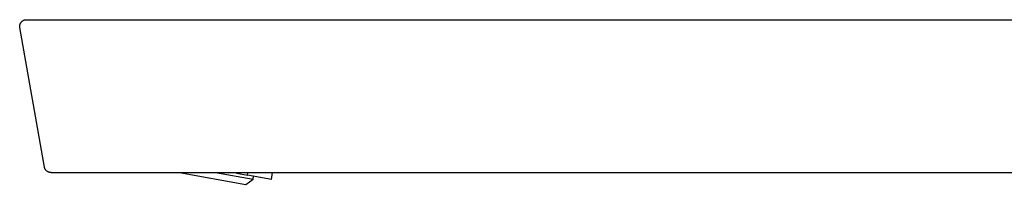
# Model space of a CAD drawing. Header units: millimetres. Extents: x 7 to 1076, y 12 to 702.
# Tile 1 of 24: x 7 to 123, y 636 to 655. Entities that reach past the tile are written whole.
import ezdxf

# ---------------------------------------------------------------- set-up
doc = ezdxf.new("R2010")
doc.units = ezdxf.units.MM

msp = doc.modelspace()

# ---------------------------------------------------------------- linework, layer by layer
at = {"color": 7, "linetype": 'Continuous', "lineweight": 30}
for p, q in [((8.07, 655), (190.36, 655)), ((10.17, 637.66), (7.28, 654.06)), ((10.96, 637), (189.76, 637)), ((26.06, 637), (33.86, 635.62)), ((30.28, 637), (34.71, 636.22)), ((32.76, 636.93), (32.77, 637)), ((32.76, 636.93), (34.04, 636.71)), ((34.04, 636.71), (34.09, 637)), ((36.87, 636.21), (37.01, 637)), ((33.86, 635.62), (34.71, 636.22)), ((36.87, 636.21), (34.04, 636.71)), ((34.71, 636.22), (34.75, 636.58))]:
    msp.add_line(p, q, dxfattribs=at)
for points in [[(7.28, 654.06), (7.27, 654.09), (7.27, 654.15), (7.27, 654.23), (7.27, 654.32), (7.29, 654.41), (7.32, 654.49), (7.36, 654.57), (7.4, 654.64), (7.45, 654.71), (7.51, 654.78), (7.58, 654.84), (7.65, 654.88), (7.73, 654.93), (7.81, 654.96), (7.89, 654.98), (7.98, 655), (8.04, 655), (8.07, 655)], [(10.96, 637), (10.93, 637), (10.87, 637), (10.77, 637.02), (10.68, 637.05), (10.6, 637.08), (10.52, 637.13), (10.44, 637.18), (10.37, 637.25), (10.31, 637.32), (10.26, 637.4), (10.22, 637.48), (10.19, 637.57), (10.18, 637.63), (10.17, 637.66)]]:
    msp.add_open_spline(points, degree=3, dxfattribs=at)

doc.saveas('drawing.dxf')
